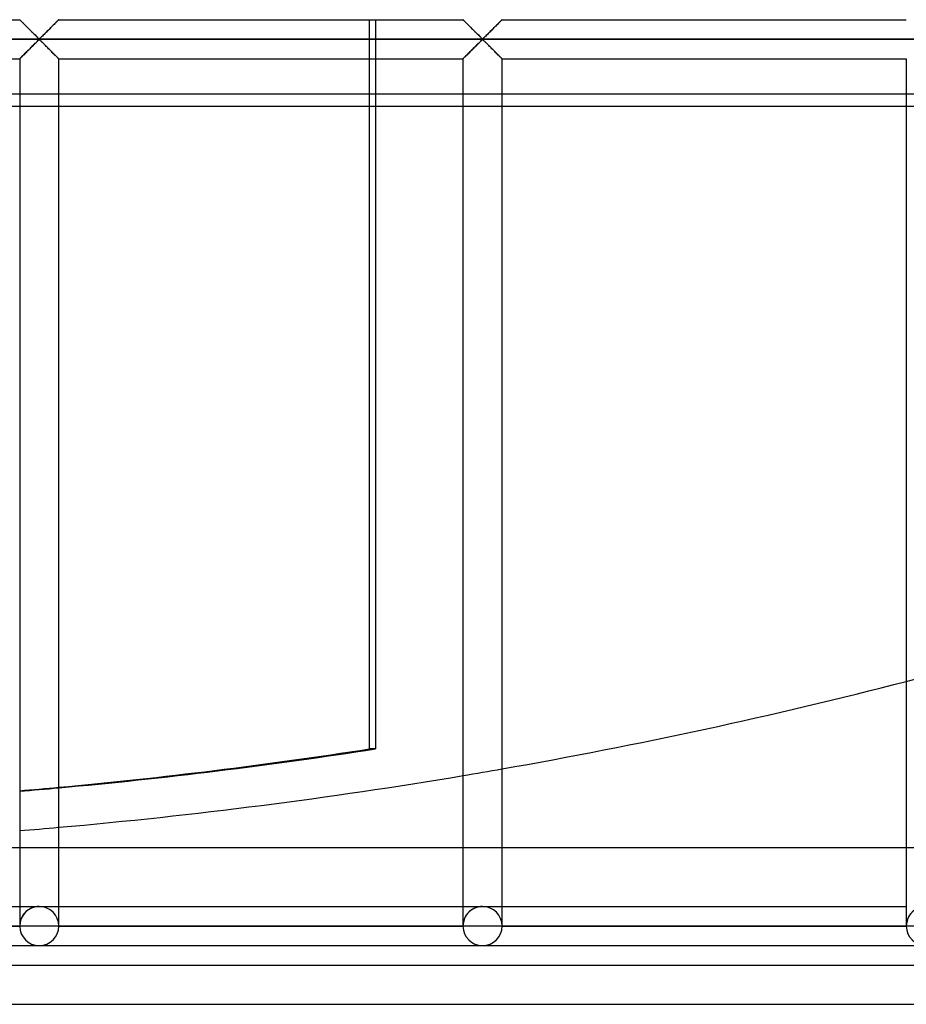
# Model space of a CAD drawing. Header units: millimetres. Extents: x -690 to 690, y -690 to 690.
# Tile 33 of 62: x 54 to 168, y -690 to -564. Entities that reach past the tile are written whole.
import ezdxf

# ---------------------------------------------------------------- set-up
doc = ezdxf.new("R2010")
doc.units = ezdxf.units.MM
doc.layers.add('MAIN-1', color=7, linetype='Continuous')
doc.layers.add('MAIN-2', color=7, linetype='Continuous')

msp = doc.modelspace()

# ---------------------------------------------------------------- linework, layer by layer
at = {"layer": 'MAIN-1'}
for p, q in [((2.5, -564.17), (54.17, -564.17)), ((54.18, -564.18), (54.17, -564.17)), ((54.17, -564.17), (54.17, -564.17)), ((54.19, -564.19), (54.18, -564.18)), ((54.2, -564.2), (54.19, -564.19)), ((54.22, -564.22), (54.2, -564.2)), ((54.25, -564.25), (54.22, -564.22)), ((54.28, -564.28), (54.25, -564.25)), ((54.31, -564.31), (54.28, -564.28)), ((54.35, -564.35), (54.31, -564.31)), ((54.39, -564.39), (54.35, -564.35)), ((54.43, -564.43), (54.39, -564.39)), ((54.48, -564.48), (54.43, -564.43)), ((54.53, -564.53), (54.48, -564.48)), ((54.58, -564.58), (54.53, -564.53)), ((54.64, -564.63), (54.58, -564.58)), ((54.69, -564.69), (54.64, -564.63)), ((54.75, -564.75), (54.69, -564.69)), ((54.81, -564.81), (54.75, -564.75)), ((54.87, -564.87), (54.81, -564.81)), ((54.93, -564.93), (54.87, -564.87)), ((55, -564.99), (54.93, -564.93)), ((58.34, -564.99), (58.23, -565.1)), ((58.45, -564.88), (58.34, -564.99)), ((58.56, -564.77), (58.45, -564.88)), ((58.66, -564.67), (58.56, -564.77)), ((58.76, -564.58), (58.66, -564.67)), ((58.85, -564.49), (58.76, -564.58)), ((58.93, -564.41), (58.85, -564.49)), ((59, -564.33), (58.93, -564.41)), ((59.06, -564.28), (59, -564.33)), ((59.1, -564.23), (59.06, -564.28)), ((59.14, -564.19), (59.1, -564.23)), ((59.16, -564.17), (59.14, -564.19)), ((59.17, -564.17), (59.16, -564.17)), ((59.17, -564.17), (110.83, -564.17)), ((110.84, -564.17), (110.83, -564.17)), ((110.84, -564.18), (110.84, -564.17)), ((110.85, -564.19), (110.84, -564.18)), ((110.87, -564.2), (110.85, -564.19)), ((110.89, -564.22), (110.87, -564.2)), ((110.92, -564.25), (110.89, -564.22)), ((110.94, -564.28), (110.92, -564.25)), ((110.98, -564.31), (110.94, -564.28)), ((111.01, -564.35), (110.98, -564.31)), ((111.05, -564.39), (111.01, -564.35)), ((111.1, -564.43), (111.05, -564.39)), ((111.14, -564.48), (111.1, -564.43)), ((111.19, -564.53), (111.14, -564.48)), ((111.25, -564.58), (111.19, -564.53)), ((111.3, -564.63), (111.25, -564.58)), ((111.36, -564.69), (111.3, -564.63)), ((111.42, -564.75), (111.36, -564.69)), ((111.48, -564.81), (111.42, -564.75)), ((111.54, -564.87), (111.48, -564.81)), ((111.6, -564.93), (111.54, -564.87)), ((111.66, -564.99), (111.6, -564.93)), ((115.01, -564.99), (114.9, -565.1)), ((115.12, -564.88), (115.01, -564.99)), ((115.23, -564.77), (115.12, -564.88)), ((115.33, -564.67), (115.23, -564.77)), ((115.42, -564.58), (115.33, -564.67)), ((115.51, -564.49), (115.42, -564.58)), ((115.59, -564.41), (115.51, -564.49)), ((115.66, -564.33), (115.59, -564.41)), ((115.72, -564.28), (115.66, -564.33)), ((115.77, -564.23), (115.72, -564.28)), ((115.8, -564.19), (115.77, -564.23)), ((115.83, -564.17), (115.8, -564.19)), ((115.83, -564.17), (115.83, -564.17)), ((115.83, -564.17), (167.5, -564.17)), ((55.06, -565.06), (55, -564.99)), ((55.13, -565.12), (55.06, -565.06)), ((55.19, -565.19), (55.13, -565.12)), ((55.26, -565.26), (55.19, -565.19)), ((55.33, -565.33), (55.26, -565.26)), ((55.4, -565.39), (55.33, -565.33)), ((55.47, -565.46), (55.4, -565.39)), ((55.53, -565.53), (55.47, -565.46)), ((55.6, -565.6), (55.53, -565.53)), ((55.67, -565.67), (55.6, -565.6)), ((55.74, -565.74), (55.67, -565.67)), ((55.81, -565.81), (55.74, -565.74)), ((55.88, -565.87), (55.81, -565.81)), ((55.94, -565.94), (55.88, -565.87)), ((56.01, -566), (55.94, -565.94)), ((56.07, -566.07), (56.01, -566)), ((56.14, -566.13), (56.07, -566.07)), ((56.2, -566.19), (56.14, -566.13)), ((56.26, -566.25), (56.2, -566.19)), ((57.18, -566.15), (57.07, -566.26)), ((57.29, -566.04), (57.18, -566.15)), ((57.4, -565.93), (57.29, -566.04)), ((57.52, -565.81), (57.4, -565.93)), ((57.64, -565.69), (57.52, -565.81)), ((57.76, -565.57), (57.64, -565.69)), ((57.88, -565.45), (57.76, -565.57)), ((58, -565.33), (57.88, -565.45)), ((58.12, -565.22), (58, -565.33)), ((58.23, -565.1), (58.12, -565.22)), ((111.73, -565.06), (111.66, -564.99)), ((111.79, -565.12), (111.73, -565.06)), ((111.86, -565.19), (111.79, -565.12)), ((111.93, -565.26), (111.86, -565.19)), ((111.99, -565.33), (111.93, -565.26)), ((112.06, -565.39), (111.99, -565.33)), ((112.13, -565.46), (112.06, -565.39)), ((112.2, -565.53), (112.13, -565.46)), ((112.27, -565.6), (112.2, -565.53)), ((112.34, -565.67), (112.27, -565.6)), ((112.41, -565.74), (112.34, -565.67)), ((112.47, -565.81), (112.41, -565.74)), ((112.54, -565.87), (112.47, -565.81)), ((112.61, -565.94), (112.54, -565.87)), ((112.67, -566), (112.61, -565.94)), ((112.74, -566.07), (112.67, -566)), ((112.8, -566.13), (112.74, -566.07)), ((112.87, -566.19), (112.8, -566.13)), ((112.93, -566.25), (112.87, -566.19)), ((113.84, -566.15), (113.74, -566.26)), ((113.96, -566.04), (113.84, -566.15)), ((114.07, -565.93), (113.96, -566.04)), ((114.19, -565.81), (114.07, -565.93)), ((114.3, -565.69), (114.19, -565.81)), ((114.42, -565.57), (114.3, -565.69)), ((114.54, -565.45), (114.42, -565.57)), ((114.66, -565.33), (114.54, -565.45)), ((114.78, -565.22), (114.66, -565.33)), ((114.9, -565.1), (114.78, -565.22)), ((680, -566.67), (-680, -566.67)), ((55.81, -567.52), (55.93, -567.41)), ((55.93, -567.41), (56.04, -567.29)), ((56.04, -567.29), (56.16, -567.18)), ((56.16, -567.18), (56.26, -567.08)), ((56.32, -566.31), (56.26, -566.25)), ((56.26, -567.08), (56.36, -566.98)), ((56.38, -566.37), (56.32, -566.31)), ((56.36, -566.98), (56.46, -566.89)), ((56.43, -566.42), (56.38, -566.37)), ((56.49, -566.47), (56.43, -566.42)), ((56.46, -566.89), (56.55, -566.8)), ((56.54, -566.52), (56.49, -566.47)), ((56.59, -566.57), (56.54, -566.52)), ((56.55, -566.8), (56.67, -566.74)), ((56.67, -566.6), (56.59, -566.57)), ((56.78, -566.53), (56.67, -566.6)), ((56.67, -566.74), (56.74, -566.77)), ((56.74, -566.77), (56.79, -566.81)), ((56.87, -566.45), (56.78, -566.53)), ((56.79, -566.81), (56.85, -566.86)), ((56.85, -566.86), (56.9, -566.91)), ((56.97, -566.36), (56.87, -566.45)), ((56.9, -566.91), (56.96, -566.97)), ((56.96, -566.97), (57.01, -567.02)), ((57.07, -566.26), (56.97, -566.36)), ((57.01, -567.02), (57.07, -567.08)), ((57.07, -567.08), (57.13, -567.14)), ((57.13, -567.14), (57.2, -567.2)), ((57.2, -567.2), (57.26, -567.26)), ((57.26, -567.26), (57.33, -567.33)), ((57.33, -567.33), (57.39, -567.4)), ((57.39, -567.4), (57.46, -567.46)), ((57.46, -567.46), (57.53, -567.53)), ((112.48, -567.52), (112.6, -567.41)), ((112.6, -567.41), (112.71, -567.29)), ((112.71, -567.29), (112.82, -567.18)), ((112.82, -567.18), (112.93, -567.08)), ((112.99, -566.31), (112.93, -566.25)), ((112.93, -567.08), (113.03, -566.98)), ((113.04, -566.37), (112.99, -566.31)), ((113.03, -566.98), (113.13, -566.89)), ((113.1, -566.42), (113.04, -566.37)), ((113.15, -566.47), (113.1, -566.42)), ((113.13, -566.89), (113.22, -566.8)), ((113.21, -566.52), (113.15, -566.47)), ((113.26, -566.57), (113.21, -566.52)), ((113.22, -566.8), (113.33, -566.74)), ((113.33, -566.6), (113.26, -566.57)), ((113.45, -566.53), (113.33, -566.6)), ((113.33, -566.74), (113.41, -566.77)), ((113.41, -566.77), (113.46, -566.81)), ((113.54, -566.45), (113.45, -566.53)), ((113.46, -566.81), (113.51, -566.86)), ((113.51, -566.86), (113.57, -566.91)), ((113.64, -566.36), (113.54, -566.45)), ((113.57, -566.91), (113.62, -566.97)), ((113.62, -566.97), (113.68, -567.02)), ((113.74, -566.26), (113.64, -566.36)), ((113.68, -567.02), (113.74, -567.08)), ((113.74, -567.08), (113.8, -567.14)), ((113.8, -567.14), (113.86, -567.2)), ((113.86, -567.2), (113.93, -567.26)), ((113.93, -567.26), (113.99, -567.33)), ((113.99, -567.33), (114.06, -567.4)), ((114.06, -567.4), (114.12, -567.46)), ((114.12, -567.46), (114.19, -567.53)), ((54.49, -568.85), (54.58, -568.76)), ((54.58, -568.76), (54.67, -568.66)), ((54.67, -568.66), (54.77, -568.56)), ((54.77, -568.56), (54.88, -568.45)), ((54.88, -568.45), (54.99, -568.35)), ((54.99, -568.35), (55.1, -568.23)), ((55.1, -568.23), (55.22, -568.12)), ((55.22, -568.12), (55.34, -568)), ((55.34, -568), (55.46, -567.88)), ((55.46, -567.88), (55.58, -567.76)), ((55.58, -567.76), (55.7, -567.64)), ((55.7, -567.64), (55.81, -567.52)), ((57.53, -567.53), (57.59, -567.6)), ((57.59, -567.6), (57.66, -567.66)), ((57.66, -567.66), (57.73, -567.73)), ((57.73, -567.73), (57.8, -567.8)), ((57.8, -567.8), (57.87, -567.87)), ((57.87, -567.87), (57.94, -567.94)), ((57.94, -567.94), (58.01, -568.01)), ((58.01, -568.01), (58.07, -568.08)), ((58.07, -568.08), (58.14, -568.14)), ((58.14, -568.14), (58.21, -568.21)), ((58.21, -568.21), (58.27, -568.27)), ((58.27, -568.27), (58.34, -568.34)), ((58.34, -568.34), (58.4, -568.4)), ((58.4, -568.4), (58.46, -568.46)), ((58.46, -568.46), (58.52, -568.52)), ((58.52, -568.52), (58.58, -568.58)), ((58.58, -568.58), (58.64, -568.64)), ((58.64, -568.64), (58.7, -568.7)), ((58.7, -568.7), (58.75, -568.75)), ((58.75, -568.75), (58.81, -568.81)), ((111.15, -568.85), (111.24, -568.76)), ((111.24, -568.76), (111.34, -568.66)), ((111.34, -568.66), (111.44, -568.56)), ((111.44, -568.56), (111.55, -568.45)), ((111.55, -568.45), (111.66, -568.35)), ((111.66, -568.35), (111.77, -568.23)), ((111.77, -568.23), (111.88, -568.12)), ((111.88, -568.12), (112, -568)), ((112, -568), (112.12, -567.88)), ((112.12, -567.88), (112.24, -567.76)), ((112.24, -567.76), (112.36, -567.64)), ((112.36, -567.64), (112.48, -567.52)), ((114.19, -567.53), (114.26, -567.6)), ((114.26, -567.6), (114.33, -567.66)), ((114.33, -567.66), (114.4, -567.73)), ((114.4, -567.73), (114.47, -567.8)), ((114.47, -567.8), (114.53, -567.87)), ((114.53, -567.87), (114.6, -567.94)), ((114.6, -567.94), (114.67, -568.01)), ((114.67, -568.01), (114.74, -568.08)), ((114.74, -568.08), (114.81, -568.14)), ((114.81, -568.14), (114.87, -568.21)), ((114.87, -568.21), (114.94, -568.27)), ((114.94, -568.27), (115, -568.34)), ((115, -568.34), (115.07, -568.4)), ((115.07, -568.4), (115.13, -568.46)), ((115.13, -568.46), (115.19, -568.52)), ((115.19, -568.52), (115.25, -568.58)), ((115.25, -568.58), (115.31, -568.64)), ((115.31, -568.64), (115.36, -568.7)), ((115.36, -568.7), (115.42, -568.75)), ((115.42, -568.75), (115.47, -568.81)), ((2.5, -569.17), (54.17, -569.17)), ((54.17, -569.16), (54.2, -569.14)), ((54.17, -569.17), (54.17, -569.16)), ((54.17, -569.17), (54.17, -680)), ((54.2, -569.14), (54.23, -569.11)), ((54.23, -569.11), (54.28, -569.06)), ((54.28, -569.06), (54.34, -569)), ((54.34, -569), (54.41, -568.93)), ((54.41, -568.93), (54.49, -568.85)), ((58.81, -568.81), (58.86, -568.86)), ((58.86, -568.86), (58.9, -568.9)), ((58.9, -568.9), (58.95, -568.95)), ((58.95, -568.95), (58.99, -568.99)), ((58.99, -568.99), (59.02, -569.02)), ((59.02, -569.02), (59.06, -569.06)), ((59.06, -569.06), (59.08, -569.09)), ((59.08, -569.09), (59.11, -569.11)), ((59.11, -569.11), (59.13, -569.13)), ((59.13, -569.13), (59.15, -569.15)), ((59.15, -569.15), (59.16, -569.16)), ((59.16, -569.16), (59.16, -569.16)), ((59.16, -569.16), (59.17, -569.17)), ((59.17, -680), (59.17, -569.17)), ((59.17, -569.17), (110.83, -569.17)), ((98.87, -657.36), (98.87, -569.17)), ((99.65, -569.17), (99.65, -657.36)), ((110.83, -569.17), (110.84, -569.16)), ((110.83, -569.17), (110.83, -680)), ((110.84, -569.16), (110.86, -569.14)), ((110.86, -569.14), (110.9, -569.11)), ((110.9, -569.11), (110.94, -569.06)), ((110.94, -569.06), (111, -569)), ((111, -569), (111.07, -568.93)), ((111.07, -568.93), (111.15, -568.85)), ((115.47, -568.81), (115.52, -568.86)), ((115.52, -568.86), (115.57, -568.9)), ((115.57, -568.9), (115.61, -568.95)), ((115.61, -568.95), (115.65, -568.99)), ((115.65, -568.99), (115.69, -569.02)), ((115.69, -569.02), (115.72, -569.06)), ((115.72, -569.06), (115.75, -569.09)), ((115.75, -569.09), (115.78, -569.11)), ((115.78, -569.11), (115.8, -569.13)), ((115.8, -569.13), (115.81, -569.15)), ((115.81, -569.15), (115.82, -569.16)), ((115.82, -569.16), (115.83, -569.16)), ((115.83, -569.16), (115.83, -569.17)), ((115.83, -680), (115.83, -569.17)), ((115.83, -569.17), (167.5, -569.17)), ((167.5, -569.17), (167.5, -680)), ((110.83, -573.67), (99.65, -573.67)), ((167.5, -573.67), (115.83, -573.67)), ((99.65, -575.22), (110.83, -575.22)), ((115.83, -575.22), (167.5, -575.22)), ((99.65, -657.36), (98.87, -657.36)), ((54.17, -670), (2.5, -670)), ((110.83, -670), (59.17, -670)), ((167.5, -670), (115.83, -670)), ((2.5, -677.5), (54.17, -677.5)), ((59.17, -677.5), (110.83, -677.5)), ((115.83, -677.5), (167.5, -677.5)), ((54.17, -680), (2.5, -680)), ((56.67, -680), (54.17, -680)), ((59.17, -680), (56.67, -680)), ((110.83, -680), (59.17, -680)), ((113.33, -680), (110.83, -680)), ((115.83, -680), (113.33, -680)), ((167.5, -680), (115.83, -680)), ((170, -680), (167.5, -680)), ((0, -682.5), (56.67, -682.5)), ((56.67, -682.5), (113.33, -682.5)), ((113.33, -682.5), (170, -682.5)), ((-690, -690), (690, -690))]:
    msp.add_line(p, q, dxfattribs=at)
for centre, radius, start, end in [((0, 0), 670, 279.95556, 284.47757), ((0, 0), 670, 275.06623, 279.52189), ((56.67, -680), 2.5, 180, 0), ((113.33, -680), 2.5, 180, 0)]:
    msp.add_arc(centre, radius, start, end, dxfattribs=at)
for centre, major_axis, start_param, end_param in [((-0.39, 0), (0, -665), 0.0908, 0.151709), ((0.39, 0), (0, 665), -3.051988, -2.989884)]:
    msp.add_ellipse(centre, major_axis=major_axis, ratio=0.987688, start_param=start_param, end_param=end_param, dxfattribs=at)
at = {"layer": 'MAIN-2'}
for p, q in [((54.17, -564.17), (54.17, -564.17)), ((54.17, -564.17), (54.19, -564.18)), ((54.19, -564.18), (54.21, -564.21)), ((54.21, -564.21), (54.24, -564.24)), ((54.24, -564.24), (54.28, -564.28)), ((54.28, -564.28), (54.33, -564.32)), ((54.33, -564.32), (54.38, -564.38)), ((54.38, -564.38), (54.44, -564.44)), ((54.44, -564.44), (54.51, -564.51)), ((54.51, -564.51), (54.58, -564.58)), ((54.58, -564.58), (54.66, -564.66)), ((54.66, -564.66), (54.74, -564.74)), ((54.74, -564.74), (54.82, -564.82)), ((54.82, -564.82), (54.91, -564.91)), ((54.91, -564.91), (55, -565)), ((58.33, -565), (58.42, -564.91)), ((58.42, -564.91), (58.51, -564.82)), ((58.51, -564.82), (58.59, -564.74)), ((58.59, -564.74), (58.67, -564.66)), ((58.67, -564.66), (58.75, -564.58)), ((58.75, -564.58), (58.82, -564.51)), ((58.82, -564.51), (58.89, -564.44)), ((58.89, -564.44), (58.95, -564.38)), ((58.95, -564.38), (59.01, -564.32)), ((59.01, -564.32), (59.06, -564.28)), ((59.06, -564.28), (59.09, -564.24)), ((59.09, -564.24), (59.13, -564.21)), ((59.13, -564.21), (59.15, -564.18)), ((59.15, -564.18), (59.16, -564.17)), ((59.16, -564.17), (59.17, -564.17)), ((98.87, -569.17), (98.87, -564.17)), ((99.65, -564.17), (99.65, -569.17)), ((110.83, -564.17), (110.84, -564.17)), ((110.84, -564.17), (110.85, -564.18)), ((110.85, -564.18), (110.87, -564.21)), ((110.87, -564.21), (110.91, -564.24)), ((110.91, -564.24), (110.94, -564.28)), ((110.94, -564.28), (110.99, -564.32)), ((110.99, -564.32), (111.05, -564.38)), ((111.05, -564.38), (111.11, -564.44)), ((111.11, -564.44), (111.18, -564.51)), ((111.18, -564.51), (111.25, -564.58)), ((111.25, -564.58), (111.33, -564.66)), ((111.33, -564.66), (111.41, -564.74)), ((111.41, -564.74), (111.49, -564.82)), ((111.49, -564.82), (111.58, -564.91)), ((111.58, -564.91), (111.67, -565)), ((115, -565), (115.09, -564.91)), ((115.09, -564.91), (115.18, -564.82)), ((115.18, -564.82), (115.26, -564.74)), ((115.26, -564.74), (115.34, -564.66)), ((115.34, -564.66), (115.42, -564.58)), ((115.42, -564.58), (115.49, -564.51)), ((115.49, -564.51), (115.56, -564.44)), ((115.56, -564.44), (115.62, -564.38)), ((115.62, -564.38), (115.67, -564.32)), ((115.67, -564.32), (115.72, -564.28)), ((115.72, -564.28), (115.76, -564.24)), ((115.76, -564.24), (115.79, -564.21)), ((115.79, -564.21), (115.81, -564.18)), ((115.81, -564.18), (115.83, -564.17)), ((115.83, -564.17), (115.83, -564.17)), ((55, -565), (55.09, -565.09)), ((55.09, -565.09), (55.18, -565.18)), ((55.18, -565.18), (55.28, -565.28)), ((55.28, -565.28), (55.37, -565.37)), ((55.37, -565.37), (55.47, -565.47)), ((55.47, -565.47), (55.57, -565.56)), ((55.57, -565.56), (55.66, -565.66)), ((55.66, -565.66), (55.76, -565.76)), ((55.76, -565.76), (55.85, -565.85)), ((55.85, -565.85), (55.95, -565.94)), ((55.95, -565.94), (56.04, -566.03)), ((56.04, -566.03), (56.13, -566.12)), ((56.13, -566.12), (56.22, -566.21)), ((56.22, -566.21), (56.3, -566.29)), ((57.03, -566.29), (57.12, -566.21)), ((57.12, -566.21), (57.2, -566.12)), ((57.2, -566.12), (57.29, -566.03)), ((57.29, -566.03), (57.39, -565.94)), ((57.39, -565.94), (57.48, -565.85)), ((57.48, -565.85), (57.57, -565.76)), ((57.57, -565.76), (57.67, -565.66)), ((57.67, -565.66), (57.77, -565.56)), ((57.77, -565.56), (57.86, -565.47)), ((57.86, -565.47), (57.96, -565.37)), ((57.96, -565.37), (58.06, -565.28)), ((58.06, -565.28), (58.15, -565.18)), ((58.15, -565.18), (58.24, -565.09)), ((58.24, -565.09), (58.33, -565)), ((111.67, -565), (111.76, -565.09)), ((111.76, -565.09), (111.85, -565.18)), ((111.85, -565.18), (111.94, -565.28)), ((111.94, -565.28), (112.04, -565.37)), ((112.04, -565.37), (112.14, -565.47)), ((112.14, -565.47), (112.23, -565.56)), ((112.23, -565.56), (112.33, -565.66)), ((112.33, -565.66), (112.43, -565.76)), ((112.43, -565.76), (112.52, -565.85)), ((112.52, -565.85), (112.61, -565.94)), ((112.61, -565.94), (112.71, -566.03)), ((112.71, -566.03), (112.8, -566.12)), ((112.8, -566.12), (112.88, -566.21)), ((112.88, -566.21), (112.97, -566.29)), ((113.7, -566.29), (113.78, -566.21)), ((113.78, -566.21), (113.87, -566.12)), ((113.87, -566.12), (113.96, -566.03)), ((113.96, -566.03), (114.05, -565.94)), ((114.05, -565.94), (114.15, -565.85)), ((114.15, -565.85), (114.24, -565.76)), ((114.24, -565.76), (114.34, -565.66)), ((114.34, -565.66), (114.43, -565.56)), ((114.43, -565.56), (114.53, -565.47)), ((114.53, -565.47), (114.63, -565.37)), ((114.63, -565.37), (114.72, -565.28)), ((114.72, -565.28), (114.82, -565.18)), ((114.82, -565.18), (114.91, -565.09)), ((114.91, -565.09), (115, -565)), ((-677.5, -566.67), (677.5, -566.67)), ((55.85, -567.48), (55.76, -567.58)), ((55.95, -567.39), (55.85, -567.48)), ((56.04, -567.3), (55.95, -567.39)), ((56.13, -567.21), (56.04, -567.3)), ((56.22, -567.12), (56.13, -567.21)), ((56.3, -567.04), (56.22, -567.12)), ((56.3, -566.29), (56.38, -566.37)), ((56.38, -566.96), (56.3, -567.04)), ((56.38, -566.37), (56.46, -566.45)), ((56.46, -566.89), (56.38, -566.96)), ((56.46, -566.45), (56.53, -566.52)), ((56.53, -566.82), (56.46, -566.89)), ((56.53, -566.52), (56.61, -566.58)), ((56.61, -566.76), (56.53, -566.82)), ((56.61, -566.58), (56.72, -566.58)), ((56.72, -566.76), (56.61, -566.76)), ((56.72, -566.58), (56.8, -566.52)), ((56.8, -566.82), (56.72, -566.76)), ((56.8, -566.52), (56.87, -566.45)), ((56.87, -566.89), (56.8, -566.82)), ((56.87, -566.45), (56.95, -566.37)), ((56.95, -566.96), (56.87, -566.89)), ((56.95, -566.37), (57.03, -566.29)), ((57.03, -567.04), (56.95, -566.96)), ((57.12, -567.12), (57.03, -567.04)), ((57.2, -567.21), (57.12, -567.12)), ((57.29, -567.3), (57.2, -567.21)), ((57.39, -567.39), (57.29, -567.3)), ((57.48, -567.48), (57.39, -567.39)), ((57.57, -567.58), (57.48, -567.48)), ((112.52, -567.48), (112.43, -567.58)), ((112.61, -567.39), (112.52, -567.48)), ((112.71, -567.3), (112.61, -567.39)), ((112.8, -567.21), (112.71, -567.3)), ((112.88, -567.12), (112.8, -567.21)), ((112.97, -567.04), (112.88, -567.12)), ((112.97, -566.29), (113.05, -566.37)), ((113.05, -566.96), (112.97, -567.04)), ((113.05, -566.37), (113.13, -566.45)), ((113.13, -566.89), (113.05, -566.96)), ((113.13, -566.45), (113.2, -566.52)), ((113.2, -566.82), (113.13, -566.89)), ((113.2, -566.52), (113.28, -566.58)), ((113.28, -566.76), (113.2, -566.82)), ((113.28, -566.58), (113.39, -566.58)), ((113.39, -566.76), (113.28, -566.76)), ((113.39, -566.58), (113.47, -566.52)), ((113.47, -566.82), (113.39, -566.76)), ((113.47, -566.52), (113.54, -566.45)), ((113.54, -566.89), (113.47, -566.82)), ((113.54, -566.45), (113.62, -566.37)), ((113.62, -566.96), (113.54, -566.89)), ((113.62, -566.37), (113.7, -566.29)), ((113.7, -567.04), (113.62, -566.96)), ((113.78, -567.12), (113.7, -567.04)), ((113.87, -567.21), (113.78, -567.12)), ((113.96, -567.3), (113.87, -567.21)), ((114.05, -567.39), (113.96, -567.3)), ((114.15, -567.48), (114.05, -567.39)), ((114.24, -567.58), (114.15, -567.48)), ((54.58, -568.75), (54.51, -568.83)), ((54.66, -568.68), (54.58, -568.75)), ((54.74, -568.59), (54.66, -568.68)), ((54.82, -568.51), (54.74, -568.59)), ((54.91, -568.42), (54.82, -568.51)), ((55, -568.34), (54.91, -568.42)), ((55.09, -568.25), (55, -568.34)), ((55.18, -568.15), (55.09, -568.25)), ((55.28, -568.06), (55.18, -568.15)), ((55.37, -567.96), (55.28, -568.06)), ((55.47, -567.87), (55.37, -567.96)), ((55.57, -567.77), (55.47, -567.87)), ((55.66, -567.67), (55.57, -567.77)), ((55.76, -567.58), (55.66, -567.67)), ((57.67, -567.67), (57.57, -567.58)), ((57.77, -567.77), (57.67, -567.67)), ((57.86, -567.87), (57.77, -567.77)), ((57.96, -567.96), (57.86, -567.87)), ((58.06, -568.06), (57.96, -567.96)), ((58.15, -568.15), (58.06, -568.06)), ((58.24, -568.25), (58.15, -568.15)), ((58.33, -568.34), (58.24, -568.25)), ((58.42, -568.42), (58.33, -568.34)), ((58.51, -568.51), (58.42, -568.42)), ((58.59, -568.59), (58.51, -568.51)), ((58.67, -568.68), (58.59, -568.59)), ((58.75, -568.75), (58.67, -568.68)), ((58.82, -568.83), (58.75, -568.75)), ((111.25, -568.75), (111.18, -568.83)), ((111.33, -568.68), (111.25, -568.75)), ((111.41, -568.59), (111.33, -568.68)), ((111.49, -568.51), (111.41, -568.59)), ((111.58, -568.42), (111.49, -568.51)), ((111.67, -568.34), (111.58, -568.42)), ((111.76, -568.25), (111.67, -568.34)), ((111.85, -568.15), (111.76, -568.25)), ((111.94, -568.06), (111.85, -568.15)), ((112.04, -567.96), (111.94, -568.06)), ((112.14, -567.87), (112.04, -567.96)), ((112.23, -567.77), (112.14, -567.87)), ((112.33, -567.67), (112.23, -567.77)), ((112.43, -567.58), (112.33, -567.67)), ((114.34, -567.67), (114.24, -567.58)), ((114.43, -567.77), (114.34, -567.67)), ((114.53, -567.87), (114.43, -567.77)), ((114.63, -567.96), (114.53, -567.87)), ((114.72, -568.06), (114.63, -567.96)), ((114.82, -568.15), (114.72, -568.06)), ((114.91, -568.25), (114.82, -568.15)), ((115, -568.34), (114.91, -568.25)), ((115.09, -568.42), (115, -568.34)), ((115.18, -568.51), (115.09, -568.42)), ((115.26, -568.59), (115.18, -568.51)), ((115.34, -568.68), (115.26, -568.59)), ((115.42, -568.75), (115.34, -568.68)), ((115.49, -568.83), (115.42, -568.75)), ((54.19, -569.15), (54.17, -569.16)), ((54.17, -569.16), (54.17, -569.17)), ((54.21, -569.13), (54.19, -569.15)), ((54.24, -569.1), (54.21, -569.13)), ((54.28, -569.06), (54.24, -569.1)), ((54.33, -569.01), (54.28, -569.06)), ((54.38, -568.95), (54.33, -569.01)), ((54.44, -568.89), (54.38, -568.95)), ((54.51, -568.83), (54.44, -568.89)), ((58.89, -568.89), (58.82, -568.83)), ((58.95, -568.95), (58.89, -568.89)), ((59.01, -569.01), (58.95, -568.95)), ((59.06, -569.06), (59.01, -569.01)), ((59.09, -569.1), (59.06, -569.06)), ((59.13, -569.13), (59.09, -569.1)), ((59.15, -569.15), (59.13, -569.13)), ((59.16, -569.16), (59.15, -569.15)), ((59.17, -569.17), (59.16, -569.16)), ((110.84, -569.16), (110.83, -569.17)), ((110.85, -569.15), (110.84, -569.16)), ((110.87, -569.13), (110.85, -569.15)), ((110.91, -569.1), (110.87, -569.13)), ((110.94, -569.06), (110.91, -569.1)), ((110.99, -569.01), (110.94, -569.06)), ((111.05, -568.95), (110.99, -569.01)), ((111.11, -568.89), (111.05, -568.95)), ((111.18, -568.83), (111.11, -568.89)), ((115.56, -568.89), (115.49, -568.83)), ((115.62, -568.95), (115.56, -568.89)), ((115.67, -569.01), (115.62, -568.95)), ((115.72, -569.06), (115.67, -569.01)), ((115.76, -569.1), (115.72, -569.06)), ((115.79, -569.13), (115.76, -569.1)), ((115.81, -569.15), (115.79, -569.13)), ((115.83, -569.16), (115.81, -569.15)), ((115.83, -569.17), (115.83, -569.16)), ((99.65, -573.67), (-99.65, -573.67)), ((115.83, -573.67), (110.83, -573.67)), ((172.5, -573.67), (167.5, -573.67)), ((-99.65, -575.22), (99.65, -575.22)), ((110.83, -575.22), (115.83, -575.22)), ((167.5, -575.22), (172.5, -575.22)), ((59.17, -670), (54.17, -670)), ((115.83, -670), (110.83, -670)), ((172.5, -670), (167.5, -670)), ((54.17, -677.5), (56.67, -677.5)), ((56.67, -677.5), (59.17, -677.5)), ((110.83, -677.5), (113.33, -677.5)), ((113.33, -677.5), (115.83, -677.5)), ((54.17, -680), (2.5, -680)), ((2.5, -680), (54.17, -680)), ((2.5, -680), (54.17, -680)), ((54.17, -680), (54.17, -680)), ((54.17, -680), (54.17, -680)), ((54.17, -680), (54.17, -680)), ((59.17, -680), (59.17, -680)), ((59.17, -680), (59.17, -680)), ((110.83, -680), (59.17, -680)), ((59.17, -680), (110.83, -680)), ((59.17, -680), (59.17, -680)), ((59.17, -680), (110.83, -680)), ((110.83, -680), (110.83, -680)), ((110.83, -680), (110.83, -680)), ((110.83, -680), (110.83, -680)), ((115.83, -680), (115.83, -680)), ((115.83, -680), (115.83, -680)), ((167.5, -680), (115.83, -680)), ((115.83, -680), (167.5, -680)), ((115.83, -680), (115.83, -680)), ((115.83, -680), (167.5, -680)), ((167.5, -680), (167.5, -680)), ((167.5, -680), (167.5, -680)), ((167.5, -680), (167.5, -680)), ((-685, -685), (685, -685))]:
    msp.add_line(p, q, dxfattribs=at)
for start, end in [(284.47757, 284.9195), (279.52189, 279.95556), (274.63725, 275.06623)]:
    msp.add_arc((0, 0), 670, start, end, dxfattribs=at)
for centre, major_axis, ratio, start_param, end_param in [((-0.39, 0), (0, -665), 0.987688, 0.083162, 0.0908), ((0.39, 0), (0, 665), 0.987688, -3.059626, -3.051988), ((56.67, -680), (0, 2.5), 1, -1.570796, 1.570796), ((56.67, -680), (0, -2.5), 1, -3.141593, -1.570796), ((56.67, -680), (0, 2.5), 1, -1.570796, 0), ((113.33, -680), (0, 2.5), 1, -1.570796, 1.570796), ((113.33, -680), (0, -2.5), 1, -3.141593, -1.570796), ((113.33, -680), (0, 2.5), 1, -1.570796, 0), ((170, -680), (0, 2.5), 1, -1.570796, 1.570796), ((170, -680), (0, -2.5), 1, -3.141593, -1.570796), ((56.67, -680), (0, -2.5), 1, -1.570796, 0), ((56.67, -680), (0, 2.5), 1, 3.141593, 4.712389), ((113.33, -680), (0, -2.5), 1, -1.570796, 0), ((113.33, -680), (0, 2.5), 1, 3.141593, 4.712389), ((170, -680), (0, -2.5), 1, -1.570796, 0)]:
    msp.add_ellipse(centre, major_axis=major_axis, ratio=ratio, start_param=start_param, end_param=end_param, dxfattribs=at)

doc.saveas('drawing.dxf')
